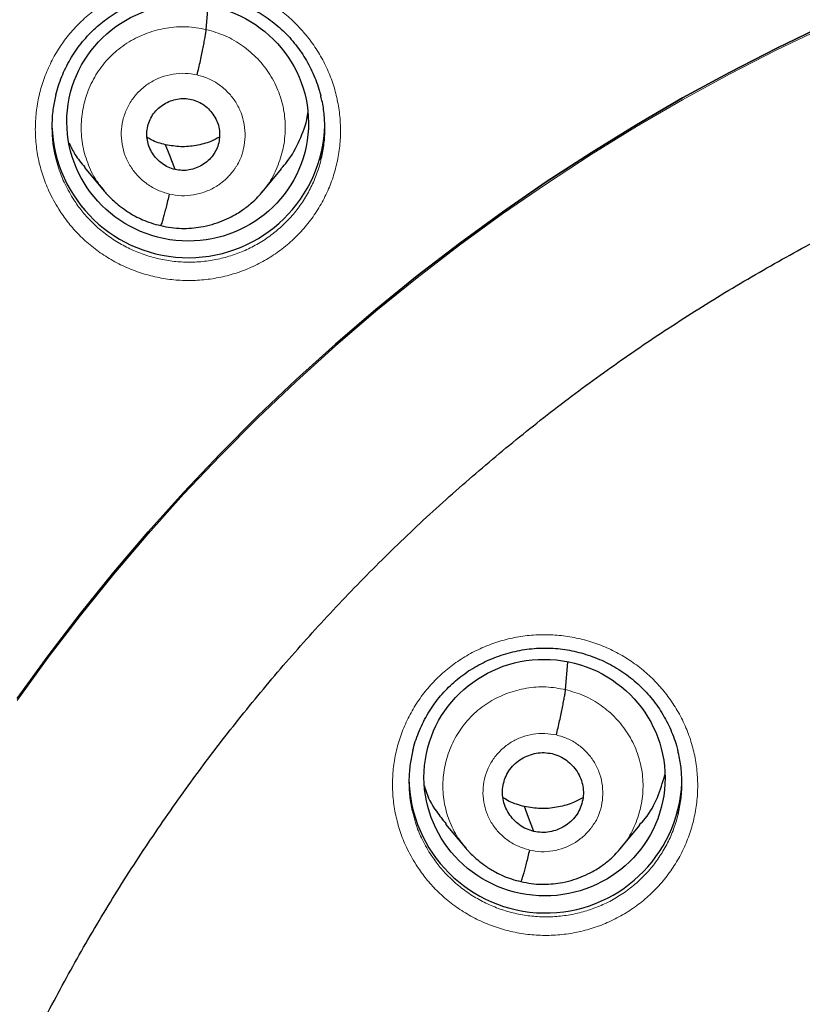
# Model space of a CAD drawing. Header units: millimetres. Extents: x 8 to 1465, y 12 to 1156.
# Tile 46 of 168: x 565 to 575, y 1086 to 1098. Entities that reach past the tile are written whole.
import ezdxf

# ---------------------------------------------------------------- set-up
doc = ezdxf.new("R2010")
doc.units = ezdxf.units.MM

msp = doc.modelspace()

# ---------------------------------------------------------------- linework, layer by layer
at = {"color": 7, "linetype": 'Continuous', "lineweight": 30}
for p, q in [((567.359, 1097.68), (567.385, 1097.972)), ((565.843, 1095.961), (566.088, 1095.665)), ((568.054, 1095.652), (568.298, 1095.944)), ((566.093, 1095.668), (566.087, 1095.676)), ((571.834, 1089.456), (571.865, 1089.8)), ((570.341, 1087.781), (570.587, 1087.485)), ((572.516, 1087.473), (572.761, 1087.767)), ((570.591, 1087.488), (570.585, 1087.496))]:
    msp.add_line(p, q, dxfattribs=at)
at = {"color": 7, "linetype": 'Continuous', "lineweight": 30, "flags": 128}
for points in [[(575.068, 1097.737), (574.468, 1097.449), (573.876, 1097.145), (573.292, 1096.827), (572.717, 1096.493), (572.152, 1096.145), (571.595, 1095.782), (571.049, 1095.405), (570.513, 1095.015), (569.987, 1094.61), (569.473, 1094.192), (568.969, 1093.761), (568.478, 1093.318), (567.998, 1092.861), (567.531, 1092.393), (567.077, 1091.913), (566.635, 1091.421), (566.207, 1090.918), (565.792, 1090.404), (565.392, 1089.879), (565.005, 1089.345)], [(565.005, 1089.345), (565.392, 1089.879), (565.792, 1090.404), (566.207, 1090.918), (566.635, 1091.421), (567.077, 1091.913), (567.531, 1092.393), (567.998, 1092.861), (568.478, 1093.318), (568.969, 1093.761), (569.473, 1094.192), (569.987, 1094.61), (570.513, 1095.015), (571.049, 1095.405), (571.595, 1095.782), (572.152, 1096.145), (572.717, 1096.493), (573.292, 1096.827), (573.876, 1097.145), (574.468, 1097.449), (575.068, 1097.737)], [(566.971, 1095.935), (566.905, 1096.108), (566.854, 1096.244)], [(571.44, 1087.69), (571.374, 1087.864), (571.323, 1088)]]:
    msp.add_lwpolyline(points, dxfattribs=at)
at = {"color": 252, "linetype": 'Continuous', "lineweight": 0, "flags": 128}
msp.add_lwpolyline([(565.006, 1089.322), (565.392, 1089.857), (565.793, 1090.381), (566.208, 1090.895), (566.636, 1091.398), (567.077, 1091.89), (567.532, 1092.37), (567.999, 1092.839), (568.478, 1093.295), (568.97, 1093.739), (569.473, 1094.17), (569.988, 1094.587), (570.513, 1094.992), (571.049, 1095.383), (571.596, 1095.759), (572.152, 1096.122), (572.718, 1096.47), (573.293, 1096.804), (573.876, 1097.122), (574.468, 1097.426), (575.068, 1097.714)], dxfattribs=at)
at = {"color": 7, "linetype": 'Continuous', "lineweight": 30}
for centre, start, end in [((567.137, 1096.538), 182.1485, 358.3724), ((571.585, 1088.375), 180.8526, 357.3307)]:
    msp.add_arc(centre, 1.701, start, end, dxfattribs=at)
for centre, major_axis, ratio in [((567.128, 1096.522), (1.488, -0.227), 0.981562), ((571.573, 1088.36), (1.494, -0.152), 0.980973)]:
    msp.add_ellipse(centre, major_axis=major_axis, ratio=ratio, dxfattribs=at)
at = {"color": 252, "linetype": 'Continuous', "lineweight": 0}
for points, knots in [([(586.116, 1123.851), (584.724, 1123.816), (581.94, 1123.746), (577.798, 1123.182), (573.72, 1122.287), (569.739, 1121.035), (565.887, 1119.444), (562.193, 1117.525), (558.687, 1115.292), (555.395, 1112.764), (552.343, 1109.961), (549.556, 1106.903), (547.056, 1103.616), (544.861, 1100.124), (542.989, 1096.456), (541.455, 1092.64), (540.271, 1088.705), (539.443, 1084.683), (538.994, 1080.606), (538.875, 1076.973), (539.063, 1074.719), (539.138, 1073.826)], [0, 0, 0, 0, 0.053604, 0.107209, 0.160813, 0.214418, 0.268022, 0.321627, 0.375231, 0.428835, 0.48244, 0.536044, 0.589649, 0.643253, 0.696858, 0.750462, 0.804067, 0.857671, 0.911275, 0.96488, 1, 1, 1, 1]), ([(565.522, 1095.441), (565.479, 1095.515), (565.4, 1095.65), (565.319, 1095.863), (565.265, 1096.067), (565.234, 1096.277), (565.227, 1096.489), (565.245, 1096.7), (565.286, 1096.907), (565.351, 1097.108), (565.438, 1097.301), (565.546, 1097.483), (565.675, 1097.651), (565.822, 1097.804), (565.985, 1097.94), (566.163, 1098.056), (566.353, 1098.152), (566.553, 1098.227), (566.76, 1098.278), (566.972, 1098.306), (567.186, 1098.311), (567.399, 1098.292), (567.608, 1098.249), (567.812, 1098.184), (568.007, 1098.096), (568.192, 1097.987), (568.359, 1097.862), (568.508, 1097.722), (568.642, 1097.568), (568.76, 1097.396), (568.861, 1097.208), (568.94, 1097.011), (568.995, 1096.806), (569.027, 1096.597), (569.036, 1096.385), (569.019, 1096.174), (568.979, 1095.967), (568.916, 1095.765), (568.83, 1095.572), (568.723, 1095.389), (568.596, 1095.22), (568.45, 1095.066), (568.288, 1094.929), (568.111, 1094.811), (567.922, 1094.714), (567.722, 1094.638), (567.516, 1094.585), (567.304, 1094.556), (567.09, 1094.549), (566.877, 1094.567), (566.667, 1094.608), (566.463, 1094.672), (566.267, 1094.758), (566.082, 1094.866), (565.91, 1094.993), (565.759, 1095.133), (565.628, 1095.283), (565.557, 1095.388), (565.522, 1095.441)], [0, 0, 0, 0, 0.0216321, 0.0395362, 0.0574975, 0.0754016, 0.0932967, 0.1112489, 0.1291439, 0.1470228, 0.1649588, 0.1828377, 0.2007005, 0.2186202, 0.236483, 0.2543367, 0.2722473, 0.290101, 0.3079567, 0.3258692, 0.343725, 0.3615928, 0.3795175, 0.3973854, 0.4152702, 0.433212, 0.4510968, 0.4678821, 0.4846674, 0.5025664, 0.5205224, 0.5384214, 0.5563209, 0.5742774, 0.5921768, 0.6100673, 0.6280149, 0.6459053, 0.6637788, 0.6817094, 0.6995829, 0.7174418, 0.7353577, 0.7532166, 0.7710696, 0.7889796, 0.8068327, 0.8246913, 0.8426067, 0.8604653, 0.8783382, 0.8962681, 0.9141411, 0.932031, 0.9499779, 0.9678679, 0.983934, 1, 1, 1, 1]), ([(566.087, 1095.676), (566.054, 1095.715), (565.969, 1095.818), (565.876, 1096.015), (565.809, 1096.253), (565.795, 1096.5), (565.828, 1096.746), (565.907, 1096.98), (566.03, 1097.196), (566.195, 1097.382), (566.394, 1097.532), (566.619, 1097.641), (566.861, 1097.704), (567.113, 1097.724), (567.277, 1097.694), (567.359, 1097.68)], [0, 0, 0, 0, 0.04843, 0.127744, 0.206991, 0.286198, 0.365509, 0.444818, 0.52402, 0.603265, 0.682579, 0.761903, 0.841256, 0.920576, 1, 1, 1, 1]), ([(567.359, 1097.68), (567.44, 1097.657), (567.6, 1097.61), (567.817, 1097.482), (568.006, 1097.319), (568.16, 1097.122), (568.271, 1096.9), (568.336, 1096.66), (568.351, 1096.413), (568.318, 1096.167), (568.237, 1095.934), (568.149, 1095.764), (568.076, 1095.684), (568.059, 1095.666)], [0, 0, 0, 0, 0.097173, 0.194215, 0.291298, 0.388347, 0.485383, 0.582338, 0.679244, 0.776278, 0.873307, 0.970207, 1, 1, 1, 1]), ([(566.899, 1095.63), (566.851, 1095.645), (566.754, 1095.673), (566.622, 1095.75), (566.507, 1095.849), (566.414, 1095.969), (566.346, 1096.103), (566.307, 1096.249), (566.296, 1096.399), (566.316, 1096.548), (566.365, 1096.69), (566.44, 1096.82), (566.541, 1096.933), (566.661, 1097.024), (566.798, 1097.09), (566.945, 1097.128), (567.097, 1097.139), (567.197, 1097.122), (567.247, 1097.113)], [0, 0, 0, 0, 0.062499, 0.125001, 0.187498, 0.249998, 0.312497, 0.374998, 0.437497, 0.499998, 0.562497, 0.624996, 0.687498, 0.749999, 0.812501, 0.874999, 0.937501, 1, 1, 1, 1]), ([(567.247, 1097.113), (567.295, 1097.1), (567.393, 1097.072), (567.524, 1096.994), (567.638, 1096.895), (567.731, 1096.776), (567.798, 1096.641), (567.837, 1096.496), (567.847, 1096.346), (567.83, 1096.196), (567.79, 1096.074), (567.751, 1096), (567.73, 1095.967), (567.721, 1095.954), (567.711, 1095.94), (567.704, 1095.93), (567.697, 1095.921), (567.689, 1095.91), (567.669, 1095.885), (567.636, 1095.847), (567.595, 1095.807), (567.553, 1095.773), (567.517, 1095.746), (567.451, 1095.704), (567.348, 1095.654), (567.201, 1095.615), (567.049, 1095.603), (566.949, 1095.621), (566.899, 1095.63)], [0, 0, 0, 0, 0.062594, 0.124973, 0.18733, 0.249623, 0.311858, 0.374263, 0.436875, 0.499523, 0.562166, 0.597207, 0.60409, 0.610971, 0.617849, 0.624725, 0.626518, 0.632436, 0.64223, 0.665964, 0.694419, 0.714628, 0.733114, 0.749882, 0.812382, 0.8749, 0.937374, 1, 1, 1, 1]), ([(565.488, 1096.073), (565.498, 1096.034), (565.523, 1095.933), (565.589, 1095.765), (565.659, 1095.643), (565.697, 1095.577)], [0, 0, 0, 0, 0.225538, 0.57625, 1, 1, 1, 1]), ([(565.697, 1095.577), (565.729, 1095.53), (565.793, 1095.435), (565.91, 1095.302), (566.045, 1095.176), (566.199, 1095.062), (566.364, 1094.966), (566.539, 1094.888), (566.722, 1094.831), (566.91, 1094.794), (567.101, 1094.778), (567.292, 1094.784), (567.481, 1094.81), (567.666, 1094.858), (567.844, 1094.925), (568.013, 1095.012), (568.171, 1095.117), (568.317, 1095.24), (568.447, 1095.377), (568.561, 1095.529), (568.657, 1095.692), (568.732, 1095.865), (568.775, 1095.987), (568.788, 1096.051), (568.788, 1096.054)], [0, 0, 0, 0, 0.043117, 0.086235, 0.134252, 0.182423, 0.23044, 0.278398, 0.326508, 0.374466, 0.422387, 0.470461, 0.518382, 0.566285, 0.614341, 0.662244, 0.710161, 0.758232, 0.806149, 0.854107, 0.902218, 0.950176, 0.998182, 1, 1, 1, 1]), ([(569.973, 1087.274), (569.931, 1087.346), (569.853, 1087.479), (569.771, 1087.689), (569.716, 1087.892), (569.684, 1088.101), (569.676, 1088.312), (569.692, 1088.523), (569.732, 1088.73), (569.796, 1088.931), (569.882, 1089.124), (569.989, 1089.306), (570.117, 1089.475), (570.262, 1089.628), (570.425, 1089.765), (570.602, 1089.882), (570.792, 1089.979), (570.991, 1090.055), (571.198, 1090.108), (571.41, 1090.138), (571.623, 1090.144), (571.837, 1090.126), (572.047, 1090.085), (572.251, 1090.022), (572.447, 1089.935), (572.632, 1089.828), (572.8, 1089.704), (572.95, 1089.565), (573.084, 1089.413), (573.203, 1089.242), (573.305, 1089.056), (573.385, 1088.86), (573.442, 1088.656), (573.475, 1088.447), (573.485, 1088.236), (573.47, 1088.026), (573.431, 1087.819), (573.369, 1087.617), (573.285, 1087.423), (573.179, 1087.241), (573.053, 1087.071), (572.907, 1086.916), (572.746, 1086.779), (572.57, 1086.66), (572.381, 1086.561), (572.182, 1086.484), (571.976, 1086.43), (571.764, 1086.399), (571.55, 1086.391), (571.337, 1086.407), (571.127, 1086.447), (570.922, 1086.509), (570.725, 1086.594), (570.54, 1086.7), (570.367, 1086.825), (570.215, 1086.965), (570.082, 1087.115), (570.01, 1087.221), (569.973, 1087.274)], [0, 0, 0, 0, 0.021153, 0.039043, 0.056991, 0.07488, 0.092765, 0.110706, 0.128591, 0.146467, 0.164401, 0.182278, 0.200147, 0.218074, 0.235943, 0.25381, 0.271734, 0.289601, 0.30747, 0.325396, 0.343265, 0.361141, 0.379074, 0.39695, 0.414834, 0.432775, 0.450659, 0.467434, 0.484208, 0.502095, 0.520039, 0.537926, 0.555813, 0.573757, 0.591644, 0.609526, 0.627465, 0.645347, 0.663221, 0.681152, 0.699026, 0.716894, 0.73482, 0.752688, 0.770555, 0.788479, 0.806346, 0.824217, 0.842145, 0.860016, 0.877894, 0.89583, 0.913708, 0.931594, 0.949537, 0.967423, 0.983712, 1, 1, 1, 1]), ([(570.585, 1087.496), (570.554, 1087.534), (570.47, 1087.634), (570.38, 1087.826), (570.315, 1088.059), (570.3, 1088.301), (570.333, 1088.541), (570.41, 1088.771), (570.531, 1088.982), (570.693, 1089.164), (570.888, 1089.312), (571.109, 1089.418), (571.346, 1089.48), (571.592, 1089.5), (571.754, 1089.471), (571.834, 1089.456)], [0, 0, 0, 0, 0.047856, 0.127218, 0.206512, 0.285766, 0.365124, 0.444481, 0.523732, 0.603026, 0.682388, 0.761759, 0.84116, 0.920528, 1, 1, 1, 1]), ([(571.834, 1089.456), (571.913, 1089.434), (572.071, 1089.389), (572.283, 1089.263), (572.468, 1089.104), (572.619, 1088.911), (572.728, 1088.693), (572.792, 1088.459), (572.807, 1088.217), (572.775, 1087.976), (572.695, 1087.748), (572.609, 1087.582), (572.537, 1087.504), (572.521, 1087.486)], [0, 0, 0, 0, 0.097234, 0.194338, 0.291483, 0.388593, 0.485691, 0.582707, 0.679673, 0.776767, 0.873859, 0.970821, 1, 1, 1, 1]), ([(571.385, 1087.458), (571.338, 1087.472), (571.245, 1087.499), (571.117, 1087.573), (571.006, 1087.669), (570.916, 1087.784), (570.85, 1087.915), (570.812, 1088.055), (570.802, 1088.2), (570.821, 1088.344), (570.868, 1088.481), (570.941, 1088.607), (571.038, 1088.716), (571.155, 1088.804), (571.287, 1088.868), (571.429, 1088.905), (571.577, 1088.916), (571.673, 1088.899), (571.722, 1088.891)], [0, 0, 0, 0, 0.062499, 0.125002, 0.187499, 0.249999, 0.312498, 0.374998, 0.437497, 0.499999, 0.562497, 0.625001, 0.687503, 0.750004, 0.812504, 0.874999, 0.9375, 1, 1, 1, 1]), ([(571.722, 1088.891), (571.769, 1088.878), (571.863, 1088.851), (571.99, 1088.776), (572.101, 1088.68), (572.19, 1088.565), (572.255, 1088.435), (572.293, 1088.294), (572.303, 1088.149), (572.286, 1088.005), (572.248, 1087.887), (572.21, 1087.815), (572.189, 1087.784), (572.181, 1087.77), (572.171, 1087.757), (572.164, 1087.748), (572.153, 1087.732), (572.133, 1087.707), (572.099, 1087.668), (572.059, 1087.629), (572.02, 1087.597), (571.985, 1087.571), (571.92, 1087.529), (571.82, 1087.48), (571.678, 1087.443), (571.53, 1087.431), (571.434, 1087.449), (571.385, 1087.458)], [0, 0, 0, 0, 0.062594, 0.124974, 0.187332, 0.249624, 0.311858, 0.374262, 0.436876, 0.499526, 0.562169, 0.597213, 0.604096, 0.610978, 0.617857, 0.624734, 0.626598, 0.6424, 0.666075, 0.694051, 0.713635, 0.732246, 0.749887, 0.812387, 0.874902, 0.937374, 1, 1, 1, 1]), ([(569.935, 1087.913), (569.946, 1087.87), (569.972, 1087.766), (570.04, 1087.597), (570.11, 1087.478), (570.147, 1087.413)], [0, 0, 0, 0, 0.243396, 0.5900732, 1, 1, 1, 1]), ([(570.147, 1087.413), (570.18, 1087.366), (570.245, 1087.27), (570.364, 1087.137), (570.5, 1087.012), (570.654, 1086.899), (570.82, 1086.804), (570.996, 1086.728), (571.179, 1086.672), (571.367, 1086.637), (571.558, 1086.622), (571.749, 1086.629), (571.938, 1086.657), (572.123, 1086.706), (572.301, 1086.774), (572.47, 1086.862), (572.627, 1086.969), (572.772, 1087.092), (572.902, 1087.23), (573.014, 1087.382), (573.109, 1087.546), (573.186, 1087.718), (573.22, 1087.839), (573.237, 1087.9)], [0, 0, 0, 0, 0.043725, 0.087451, 0.135469, 0.183639, 0.231657, 0.279647, 0.32779, 0.375781, 0.423752, 0.471876, 0.519848, 0.567807, 0.615919, 0.663878, 0.711839, 0.759953, 0.807915, 0.855892, 0.904023, 0.952, 1, 1, 1, 1])]:
    msp.add_open_spline(points, degree=3, knots=knots, dxfattribs=at)
at = {"color": 7, "linetype": 'Continuous', "lineweight": 30}
for points, knots in [([(569.669, 1120.941), (569.386, 1120.836), (568.826, 1120.63), (568.005, 1120.305), (567.212, 1119.975), (566.445, 1119.641), (565.71, 1119.305), (565.005, 1118.969), (564.33, 1118.634), (563.681, 1118.299), (563.018, 1117.944), (562.345, 1117.569), (561.667, 1117.176), (561.021, 1116.787), (560.408, 1116.404), (559.826, 1116.029), (559.263, 1115.653), (558.717, 1115.277), (558.183, 1114.898), (557.667, 1114.52), (557.165, 1114.142), (556.677, 1113.764), (556.202, 1113.386), (555.742, 1113.01), (555.212, 1112.565), (554.62, 1112.052), (553.974, 1111.471), (553.359, 1110.896), (552.774, 1110.329), (552.217, 1109.77), (551.687, 1109.222), (551.185, 1108.684), (550.738, 1108.191), (550.334, 1107.732), (549.96, 1107.297), (549.578, 1106.841), (549.178, 1106.35), (548.76, 1105.822), (548.325, 1105.254), (547.883, 1104.659), (547.436, 1104.036), (546.986, 1103.385), (546.541, 1102.718), (546.103, 1102.036), (545.673, 1101.34), (545.244, 1100.618), (544.816, 1099.867), (544.416, 1099.134), (544.043, 1098.42), (543.696, 1097.73), (543.353, 1097.019), (543.018, 1096.294), (542.696, 1095.563), (542.371, 1094.793), (542.05, 1093.989), (541.734, 1093.154), (541.44, 1092.331), (541.155, 1091.481), (540.88, 1090.606), (540.617, 1089.707), (540.38, 1088.829), (540.166, 1087.972), (539.976, 1087.142), (539.808, 1086.339), (539.66, 1085.564), (539.531, 1084.812), (539.436, 1084.202), (539.368, 1083.72), (539.319, 1083.35), (539.27, 1082.958), (539.222, 1082.542), (539.176, 1082.103), (539.129, 1081.61), (539.084, 1081.062), (539.041, 1080.454), (539.006, 1079.814), (538.979, 1079.167), (538.962, 1078.515), (538.954, 1077.862), (538.956, 1077.183), (538.968, 1076.479), (538.992, 1075.75), (539.029, 1074.997), (539.08, 1074.219), (539.125, 1073.693), (539.148, 1073.426)], [0, 0, 0, 0, 0.0147736, 0.0291842, 0.0432157, 0.0568692, 0.070146, 0.0828203, 0.0951336, 0.1070872, 0.1186825, 0.1320207, 0.1448551, 0.1571889, 0.169026, 0.1803695, 0.1912224, 0.2022852, 0.2129623, 0.223455, 0.2337649, 0.243893, 0.2538401, 0.2636073, 0.2731951, 0.2879007, 0.302167, 0.3159955, 0.3293876, 0.3423439, 0.3548651, 0.3669515, 0.3786031, 0.3876713, 0.3970872, 0.4068611, 0.4169948, 0.4283433, 0.4401141, 0.4523087, 0.4649284, 0.4779748, 0.4914491, 0.5045467, 0.518027, 0.5318911, 0.5461399, 0.5607741, 0.5732635, 0.5860202, 0.5990436, 0.6123327, 0.6256155, 0.6386684, 0.6537552, 0.6685189, 0.6829578, 0.6970707, 0.7129912, 0.7284722, 0.7435125, 0.7581114, 0.7722682, 0.7857415, 0.7987878, 0.8114069, 0.8235989, 0.8293836, 0.8355368, 0.8420712, 0.8489869, 0.8562839, 0.863962, 0.8735003, 0.8835675, 0.8941634, 0.9052872, 0.9156649, 0.9264622, 0.9376783, 0.9493124, 0.9613631, 0.973829, 0.9867086, 1, 1, 1, 1]), ([(541.036, 1079.387), (541.045, 1079.488), (541.071, 1079.792), (541.124, 1080.296), (541.194, 1080.899), (541.273, 1081.501), (541.36, 1082.102), (541.455, 1082.702), (541.559, 1083.301), (541.671, 1083.898), (541.792, 1084.494), (541.92, 1085.087), (542.057, 1085.68), (542.203, 1086.27), (542.356, 1086.858), (542.518, 1087.444), (542.687, 1088.028), (542.865, 1088.609), (543.051, 1089.189), (543.245, 1089.765), (543.447, 1090.339), (543.657, 1090.91), (543.875, 1091.478), (544.101, 1092.044), (544.335, 1092.606), (544.576, 1093.165), (544.826, 1093.721), (545.083, 1094.273), (545.347, 1094.822), (545.62, 1095.367), (545.899, 1095.908), (546.187, 1096.446), (546.482, 1096.98), (546.784, 1097.51), (547.094, 1098.035), (547.41, 1098.557), (547.734, 1099.074), (548.066, 1099.587), (548.404, 1100.095), (548.75, 1100.599), (549.102, 1101.098), (549.461, 1101.592), (549.828, 1102.081), (550.201, 1102.566), (550.58, 1103.045), (550.967, 1103.519), (551.36, 1103.988), (551.759, 1104.452), (552.165, 1104.91), (552.577, 1105.363), (552.995, 1105.81), (553.42, 1106.252), (553.851, 1106.688), (554.287, 1107.118), (554.73, 1107.542), (555.179, 1107.96), (555.633, 1108.372), (556.093, 1108.778), (556.559, 1109.177), (557.03, 1109.571), (557.507, 1109.958), (557.989, 1110.339), (558.476, 1110.713), (558.968, 1111.08), (559.466, 1111.441), (559.968, 1111.795), (560.476, 1112.143), (560.988, 1112.483), (561.504, 1112.817), (562.026, 1113.144), (562.552, 1113.464), (563.082, 1113.776), (563.617, 1114.082), (564.156, 1114.38), (564.699, 1114.671), (565.246, 1114.955), (565.796, 1115.231), (566.351, 1115.5), (566.909, 1115.761), (567.471, 1116.015), (568.037, 1116.262), (568.605, 1116.5), (569.177, 1116.731), (569.753, 1116.955), (570.331, 1117.17), (570.912, 1117.378), (571.496, 1117.578), (572.083, 1117.771), (572.672, 1117.955), (573.264, 1118.131), (573.859, 1118.3), (574.455, 1118.46), (575.054, 1118.613), (575.655, 1118.757), (576.258, 1118.893), (576.863, 1119.022), (577.469, 1119.142), (578.077, 1119.254), (578.686, 1119.357), (579.297, 1119.453), (579.91, 1119.54), (580.523, 1119.62), (581.137, 1119.69), (581.753, 1119.753), (582.369, 1119.808), (582.986, 1119.854), (583.603, 1119.892), (584.221, 1119.921), (584.839, 1119.942), (585.447, 1119.955), (585.872, 1119.959), (586.092, 1119.959), (586.116, 1119.959)], [0, 0, 0, 0, 0.004644, 0.013856, 0.023069, 0.032281, 0.041493, 0.050705, 0.059918, 0.06913, 0.078342, 0.087554, 0.096766, 0.105979, 0.115191, 0.124403, 0.133615, 0.142827, 0.152039, 0.161251, 0.170463, 0.179675, 0.188887, 0.198099, 0.207311, 0.216523, 0.225735, 0.234946, 0.244158, 0.25337, 0.262582, 0.271793, 0.281005, 0.290217, 0.299428, 0.30864, 0.317851, 0.327063, 0.336274, 0.345486, 0.354697, 0.363908, 0.37312, 0.382331, 0.391542, 0.400753, 0.409964, 0.419175, 0.428386, 0.437597, 0.446808, 0.456019, 0.46523, 0.474441, 0.483652, 0.492863, 0.502073, 0.511284, 0.520495, 0.529705, 0.538916, 0.548127, 0.557337, 0.566548, 0.575758, 0.584968, 0.594179, 0.603389, 0.612599, 0.62181, 0.63102, 0.64023, 0.64944, 0.65865, 0.667861, 0.677071, 0.686281, 0.695491, 0.704701, 0.713911, 0.723121, 0.73233, 0.74154, 0.75075, 0.75996, 0.76917, 0.77838, 0.787589, 0.796799, 0.806009, 0.815218, 0.824428, 0.833638, 0.842847, 0.852057, 0.861267, 0.870476, 0.879686, 0.888895, 0.898105, 0.907315, 0.916524, 0.925734, 0.934943, 0.944153, 0.953362, 0.962572, 0.971781, 0.980991, 0.9902, 0.998925, 1, 1, 1, 1]), ([(565.487, 1096.868), (565.489, 1096.877), (565.5, 1096.925), (565.528, 1097.009), (565.57, 1097.121), (565.621, 1097.229), (565.68, 1097.334), (565.746, 1097.434), (565.818, 1097.529), (565.896, 1097.617), (565.979, 1097.699), (566.068, 1097.774), (566.163, 1097.843), (566.263, 1097.906), (566.369, 1097.963), (566.478, 1098.012), (566.592, 1098.054), (566.708, 1098.088), (566.826, 1098.113), (566.945, 1098.13), (567.064, 1098.139), (567.183, 1098.14), (567.301, 1098.132), (567.418, 1098.115), (567.535, 1098.091), (567.65, 1098.058), (567.763, 1098.018), (567.874, 1097.969), (567.98, 1097.913), (568.083, 1097.85), (568.181, 1097.78), (568.273, 1097.704), (568.359, 1097.622), (568.439, 1097.535), (568.511, 1097.442), (568.578, 1097.344), (568.638, 1097.242), (568.69, 1097.135), (568.735, 1097.024), (568.767, 1096.93), (568.781, 1096.873), (568.785, 1096.855)], [0, 0, 0, 0, 0.00629, 0.032958, 0.059817, 0.086776, 0.113729, 0.140559, 0.167177, 0.193514, 0.219532, 0.245416, 0.27153, 0.297892, 0.324458, 0.351173, 0.377973, 0.404785, 0.431528, 0.458145, 0.484594, 0.510849, 0.536885, 0.563005, 0.589305, 0.615762, 0.642347, 0.669018, 0.69573, 0.722421, 0.749044, 0.775559, 0.801942, 0.828145, 0.854298, 0.880642, 0.907151, 0.933792, 0.960521, 0.987292, 1, 1, 1, 1]), ([(562.875, 1075.985), (562.875, 1075.997), (562.88, 1076.153), (562.897, 1076.453), (562.926, 1076.886), (562.965, 1077.317), (563.012, 1077.749), (563.067, 1078.179), (563.131, 1078.608), (563.203, 1079.035), (563.283, 1079.462), (563.372, 1079.886), (563.469, 1080.309), (563.574, 1080.73), (563.687, 1081.149), (563.809, 1081.566), (563.939, 1081.98), (564.076, 1082.392), (564.222, 1082.802), (564.376, 1083.208), (564.537, 1083.612), (564.707, 1084.012), (564.884, 1084.409), (565.069, 1084.803), (565.262, 1085.193), (565.462, 1085.579), (565.67, 1085.962), (565.885, 1086.341), (566.107, 1086.715), (566.337, 1087.086), (566.574, 1087.452), (566.818, 1087.813), (567.069, 1088.17), (567.326, 1088.522), (567.591, 1088.869), (567.863, 1089.211), (568.141, 1089.548), (568.425, 1089.88), (568.716, 1090.206), (569.014, 1090.527), (569.317, 1090.842), (569.627, 1091.151), (569.942, 1091.454), (570.264, 1091.752), (570.591, 1092.043), (570.923, 1092.328), (571.262, 1092.607), (571.605, 1092.88), (571.954, 1093.146), (572.308, 1093.405), (572.667, 1093.658), (573.031, 1093.904), (573.4, 1094.143), (573.773, 1094.375), (574.151, 1094.6), (574.533, 1094.818), (574.919, 1095.029), (575.309, 1095.232), (575.703, 1095.428), (576.101, 1095.617), (576.502, 1095.798), (576.907, 1095.972), (577.315, 1096.138), (577.727, 1096.296), (578.141, 1096.446), (578.558, 1096.589), (578.978, 1096.724), (579.401, 1096.851), (579.826, 1096.97), (580.253, 1097.081), (580.682, 1097.184), (581.113, 1097.279), (581.546, 1097.366), (581.98, 1097.444), (582.416, 1097.515), (582.854, 1097.577), (583.292, 1097.631), (583.731, 1097.677), (584.172, 1097.715), (584.612, 1097.744), (585.054, 1097.765), (585.495, 1097.778), (585.937, 1097.783), (586.379, 1097.779), (586.821, 1097.767), (587.262, 1097.747), (587.703, 1097.718), (588.143, 1097.681), (588.583, 1097.636), (589.021, 1097.583), (589.459, 1097.521), (589.895, 1097.451), (590.329, 1097.373), (590.751, 1097.29), (591.027, 1097.229), (591.159, 1097.2)], [0, 0, 0, 0, 0.000874, 0.011753, 0.022632, 0.033511, 0.044389, 0.055268, 0.066146, 0.077025, 0.087903, 0.098781, 0.109659, 0.120537, 0.131415, 0.142293, 0.15317, 0.164047, 0.174924, 0.185801, 0.196678, 0.207554, 0.21843, 0.229306, 0.240182, 0.251057, 0.261933, 0.272808, 0.283682, 0.294556, 0.305431, 0.316304, 0.327178, 0.338051, 0.348924, 0.359796, 0.370669, 0.381541, 0.392412, 0.403283, 0.414155, 0.425025, 0.435896, 0.446766, 0.457636, 0.468505, 0.479374, 0.490243, 0.501112, 0.51198, 0.522848, 0.533716, 0.544583, 0.55545, 0.566317, 0.577184, 0.58805, 0.598917, 0.609782, 0.620648, 0.631514, 0.642379, 0.653244, 0.664109, 0.674973, 0.685838, 0.696702, 0.707566, 0.71843, 0.729294, 0.740158, 0.751021, 0.761885, 0.772748, 0.783611, 0.794474, 0.805337, 0.8162, 0.827063, 0.837926, 0.848788, 0.859651, 0.870514, 0.881377, 0.892239, 0.903102, 0.913965, 0.924827, 0.93569, 0.946553, 0.957416, 0.968278, 0.979141, 0.990004, 1, 1, 1, 1]), ([(567.247, 1097.113), (567.253, 1097.143), (567.267, 1097.202), (567.287, 1097.292), (567.305, 1097.378), (567.322, 1097.458), (567.336, 1097.531), (567.347, 1097.595), (567.356, 1097.647), (567.358, 1097.669), (567.359, 1097.68)], [0, 0, 0, 0, 0.124754, 0.249298, 0.374322, 0.499788, 0.625294, 0.750428, 0.875119, 1, 1, 1, 1]), ([(565.486, 1096.869), (565.474, 1096.814), (565.448, 1096.698), (565.434, 1096.515), (565.441, 1096.326), (565.459, 1096.178), (565.482, 1096.095), (565.488, 1096.073)], [0, 0, 0, 0, 0.210053, 0.445621, 0.680439, 0.915392, 1, 1, 1, 1]), ([(566.971, 1095.935), (566.942, 1095.944), (566.885, 1095.96), (566.808, 1096.007), (566.742, 1096.066), (566.687, 1096.136), (566.647, 1096.215), (566.623, 1096.3), (566.617, 1096.388), (566.629, 1096.475), (566.657, 1096.558), (566.701, 1096.635), (566.761, 1096.7), (566.832, 1096.753), (566.912, 1096.792), (566.998, 1096.816), (567.087, 1096.824), (567.146, 1096.814), (567.175, 1096.809)], [0, 0, 0, 0, 0.062618, 0.125102, 0.187763, 0.250498, 0.313064, 0.375356, 0.437617, 0.500013, 0.562404, 0.624656, 0.68694, 0.749503, 0.812239, 0.874901, 0.937384, 1, 1, 1, 1]), ([(567.175, 1096.809), (567.204, 1096.8), (567.261, 1096.784), (567.337, 1096.737), (567.404, 1096.678), (567.458, 1096.607), (567.499, 1096.529), (567.523, 1096.444), (567.529, 1096.356), (567.517, 1096.269), (567.489, 1096.185), (567.445, 1096.109), (567.385, 1096.044), (567.314, 1095.991), (567.234, 1095.952), (567.148, 1095.928), (567.059, 1095.92), (567, 1095.93), (566.971, 1095.935)], [0, 0, 0, 0, 0.062619, 0.125102, 0.187764, 0.250499, 0.313065, 0.375356, 0.437618, 0.500013, 0.562404, 0.624657, 0.686941, 0.749503, 0.812239, 0.874902, 0.937385, 1, 1, 1, 1]), ([(568.788, 1096.054), (568.801, 1096.113), (568.827, 1096.234), (568.84, 1096.421), (568.832, 1096.61), (568.813, 1096.756), (568.79, 1096.836), (568.785, 1096.856)], [0, 0, 0, 0, 0.224907, 0.457894, 0.691014, 0.92488, 1, 1, 1, 1]), ([(568.293, 1095.949), (568.318, 1095.977), (568.414, 1096.08), (568.524, 1096.298), (568.609, 1096.506), (568.623, 1096.624), (568.625, 1096.64)], [0, 0, 0, 0, 0.144036, 0.540125, 0.936748, 1, 1, 1, 1]), ([(566.854, 1096.244), (566.791, 1096.26), (566.71, 1096.281), (566.64, 1096.325), (566.624, 1096.335)], [0, 0, 0, 0, 0.769143, 1, 1, 1, 1]), ([(567.523, 1096.338), (567.488, 1096.319), (567.397, 1096.271), (567.234, 1096.23), (567.042, 1096.211), (566.916, 1096.233), (566.854, 1096.244)], [0, 0, 0, 0, 0.1729, 0.448933, 0.724174, 1, 1, 1, 1]), ([(565.653, 1096.267), (565.675, 1096.218), (565.724, 1096.108), (565.804, 1096.016), (565.848, 1095.965)], [0, 0, 0, 0, 0.441468, 1, 1, 1, 1]), ([(566.082, 1095.674), (566.084, 1095.67), (566.092, 1095.661), (566.111, 1095.639), (566.144, 1095.604), (566.195, 1095.554), (566.267, 1095.491), (566.36, 1095.422), (566.462, 1095.359), (566.569, 1095.308), (566.675, 1095.266), (566.752, 1095.247), (566.792, 1095.238)], [0, 0, 0, 0, 0.018905, 0.056148, 0.105889, 0.192998, 0.304547, 0.440796, 0.601857, 0.723148, 0.855736, 1, 1, 1, 1]), ([(566.792, 1095.237), (566.836, 1095.227), (566.922, 1095.209), (567.051, 1095.2), (567.173, 1095.204), (567.3, 1095.22), (567.429, 1095.249), (567.556, 1095.293), (567.684, 1095.351), (567.806, 1095.424), (567.916, 1095.51), (568, 1095.589), (568.044, 1095.641), (568.064, 1095.664)], [0, 0, 0, 0, 0.095753, 0.186736, 0.273209, 0.355285, 0.457915, 0.552789, 0.639884, 0.755894, 0.854503, 0.935812, 1, 1, 1, 1]), ([(566.899, 1095.63), (566.892, 1095.602), (566.879, 1095.544), (566.859, 1095.464), (566.84, 1095.393), (566.824, 1095.332), (566.81, 1095.284), (566.799, 1095.251), (566.794, 1095.242), (566.792, 1095.238)], [0, 0, 0, 0, 0.145977, 0.291895, 0.437771, 0.583396, 0.728811, 0.874426, 1, 1, 1, 1]), ([(569.934, 1088.702), (569.936, 1088.709), (569.946, 1088.754), (569.972, 1088.837), (570.014, 1088.948), (570.065, 1089.057), (570.123, 1089.162), (570.188, 1089.262), (570.259, 1089.357), (570.337, 1089.446), (570.42, 1089.528), (570.509, 1089.603), (570.603, 1089.673), (570.703, 1089.737), (570.808, 1089.793), (570.918, 1089.843), (571.031, 1089.886), (571.147, 1089.92), (571.264, 1089.946), (571.383, 1089.964), (571.503, 1089.974), (571.621, 1089.975), (571.74, 1089.968), (571.857, 1089.952), (571.974, 1089.929), (572.089, 1089.897), (572.202, 1089.857), (572.313, 1089.81), (572.42, 1089.755), (572.523, 1089.692), (572.622, 1089.623), (572.714, 1089.548), (572.8, 1089.467), (572.88, 1089.38), (572.954, 1089.288), (573.021, 1089.191), (573.081, 1089.089), (573.134, 1088.983), (573.18, 1088.872), (573.213, 1088.776), (573.228, 1088.717), (573.233, 1088.695)], [0, 0, 0, 0, 0.0048353, 0.0314944, 0.0583442, 0.0852953, 0.1122421, 0.139066, 0.16568, 0.1920122, 0.2180264, 0.2439078, 0.2700181, 0.2963748, 0.3229336, 0.3496389, 0.3764272, 0.4032263, 0.4299551, 0.4565578, 0.4829916, 0.509232, 0.5352528, 0.5613555, 0.5876357, 0.6140731, 0.6406363, 0.6672849, 0.6939727, 0.720638, 0.7472335, 0.7737222, 0.800078, 0.8262529, 0.8523791, 0.8786971, 0.9051834, 0.9318031, 0.9585132, 0.9852662, 1, 1, 1, 1]), ([(571.722, 1088.891), (571.728, 1088.921), (571.742, 1088.98), (571.762, 1089.069), (571.78, 1089.155), (571.797, 1089.235), (571.811, 1089.308), (571.822, 1089.371), (571.831, 1089.424), (571.833, 1089.446), (571.834, 1089.456)], [0, 0, 0, 0, 0.124916, 0.249505, 0.374493, 0.499877, 0.625289, 0.750351, 0.875029, 1, 1, 1, 1]), ([(569.933, 1088.703), (569.92, 1088.646), (569.895, 1088.527), (569.881, 1088.342), (569.889, 1088.154), (569.908, 1088.01), (569.93, 1087.931), (569.935, 1087.913)], [0, 0, 0, 0, 0.220727, 0.457284, 0.693088, 0.928973, 1, 1, 1, 1]), ([(571.44, 1087.69), (571.408, 1087.699), (571.345, 1087.718), (571.26, 1087.769), (571.186, 1087.835), (571.125, 1087.913), (571.08, 1088), (571.054, 1088.094), (571.047, 1088.192), (571.06, 1088.289), (571.091, 1088.381), (571.14, 1088.465), (571.206, 1088.538), (571.286, 1088.597), (571.375, 1088.64), (571.47, 1088.667), (571.569, 1088.676), (571.635, 1088.664), (571.667, 1088.659)], [0, 0, 0, 0, 0.0626178, 0.1251013, 0.1877631, 0.2504983, 0.3130634, 0.3753532, 0.4376127, 0.5000069, 0.562399, 0.6246536, 0.6869393, 0.7495028, 0.8122382, 0.8749005, 0.9373837, 1, 1, 1, 1]), ([(571.667, 1088.659), (571.699, 1088.649), (571.762, 1088.631), (571.847, 1088.579), (571.921, 1088.514), (571.982, 1088.436), (572.027, 1088.348), (572.054, 1088.254), (572.06, 1088.157), (572.047, 1088.06), (572.016, 1087.968), (571.967, 1087.883), (571.901, 1087.811), (571.822, 1087.752), (571.733, 1087.708), (571.637, 1087.682), (571.538, 1087.673), (571.473, 1087.684), (571.44, 1087.69)], [0, 0, 0, 0, 0.062618, 0.125102, 0.187763, 0.250498, 0.313063, 0.375353, 0.437613, 0.500007, 0.562399, 0.624654, 0.686939, 0.749503, 0.812238, 0.874901, 0.937384, 1, 1, 1, 1]), ([(573.237, 1087.9), (573.25, 1087.961), (573.275, 1088.084), (573.288, 1088.273), (573.278, 1088.461), (573.259, 1088.604), (573.237, 1088.68), (573.232, 1088.697)], [0, 0, 0, 0, 0.234627, 0.468508, 0.702461, 0.93716, 1, 1, 1, 1]), ([(572.756, 1087.771), (572.78, 1087.798), (572.874, 1087.898), (572.987, 1088.109), (573.044, 1088.299), (573.073, 1088.393)], [0, 0, 0, 0, 0.152613, 0.581815, 1, 1, 1, 1]), ([(570.077, 1088.257), (570.081, 1088.242), (570.11, 1088.129), (570.199, 1087.965), (570.305, 1087.836), (570.347, 1087.786)], [0, 0, 0, 0, 0.086401, 0.641747, 1, 1, 1, 1]), ([(571.323, 1088), (571.257, 1088.017), (571.163, 1088.042), (571.081, 1088.094), (571.056, 1088.11)], [0, 0, 0, 0, 0.691913, 1, 1, 1, 1]), ([(572.051, 1088.109), (572.006, 1088.086), (571.902, 1088.031), (571.723, 1087.985), (571.521, 1087.965), (571.389, 1087.988), (571.323, 1088)], [0, 0, 0, 0, 0.201337, 0.467878, 0.733656, 1, 1, 1, 1]), ([(570.58, 1087.494), (570.583, 1087.49), (570.591, 1087.481), (570.61, 1087.459), (570.642, 1087.425), (570.692, 1087.376), (570.763, 1087.314), (570.855, 1087.246), (570.955, 1087.185), (571.06, 1087.134), (571.164, 1087.094), (571.239, 1087.075), (571.278, 1087.066)], [0, 0, 0, 0, 0.019182, 0.056748, 0.1067118, 0.1939856, 0.3055682, 0.4417323, 0.6025932, 0.7236886, 0.8560322, 1, 1, 1, 1]), ([(571.278, 1087.065), (571.321, 1087.056), (571.406, 1087.038), (571.532, 1087.029), (571.652, 1087.033), (571.776, 1087.048), (571.903, 1087.077), (572.027, 1087.12), (572.153, 1087.177), (572.273, 1087.249), (572.381, 1087.333), (572.463, 1087.411), (572.507, 1087.462), (572.526, 1087.484)], [0, 0, 0, 0, 0.095636, 0.186518, 0.272907, 0.354914, 0.457476, 0.55231, 0.639392, 0.755431, 0.854129, 0.935589, 1, 1, 1, 1]), ([(571.385, 1087.458), (571.379, 1087.429), (571.365, 1087.371), (571.345, 1087.292), (571.327, 1087.22), (571.31, 1087.159), (571.296, 1087.112), (571.285, 1087.079), (571.28, 1087.07), (571.278, 1087.066)], [0, 0, 0, 0, 0.14577, 0.291598, 0.437495, 0.583218, 0.728757, 0.874452, 1, 1, 1, 1])]:
    msp.add_open_spline(points, degree=3, knots=knots, dxfattribs=at)

doc.saveas('drawing.dxf')
